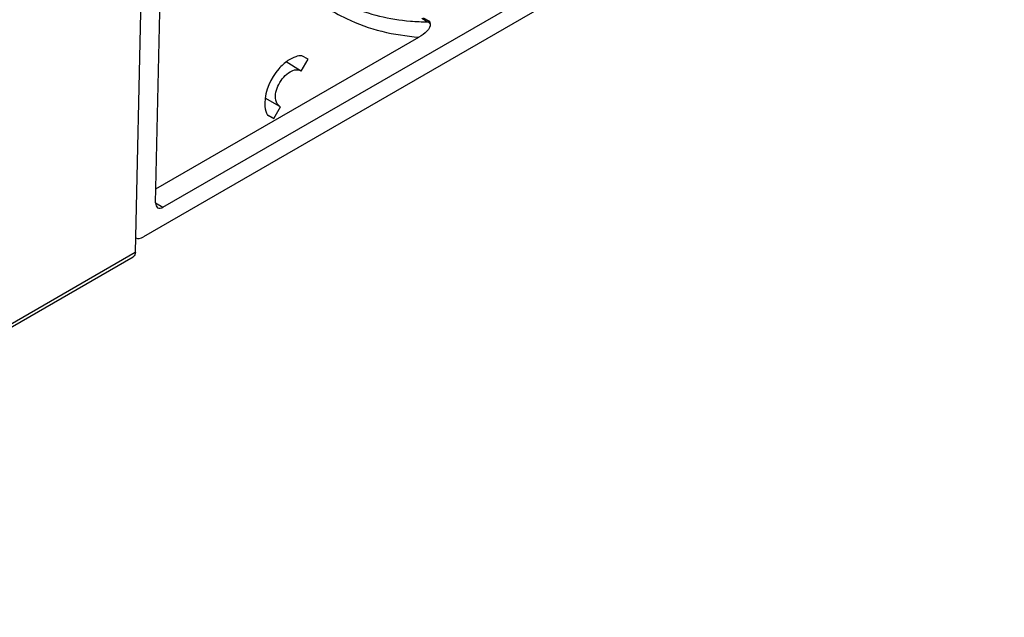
# Model space of a CAD drawing. Header units: inches. Extents: x 0 to 82.7, y 0 to 58.5.
# Tile 39 of 60: x 76.6 to 78.4, y 14.4 to 15.5. Entities that reach past the tile are written whole.
import ezdxf

# ---------------------------------------------------------------- set-up
doc = ezdxf.new("R2010")
doc.units = ezdxf.units.IN
doc.header["$LTSCALE"] = 4.547244
doc.header["$MEASUREMENT"] = 0
doc.layers.get('0').update_dxf_attribs({"linetype": 'CONTINUOUS'})

msp = doc.modelspace()

# ---------------------------------------------------------------- linework, layer by layer
at = {"color": 7, "linetype": 'CONTINUOUS'}
for p, q in [((76.8004, 15.1426), (76.8316, 16.5021)), ((76.8139, 15.1348), (78.3172, 16.0027)), ((78.3512, 15.9887), (76.7783, 15.0806)), ((76.7635, 15.053), (76.7775, 15.6746)), ((77.2867, 15.4802), (77.2979, 15.4738)), ((77.2896, 15.4811), (77.3007, 15.4747)), ((76.801, 15.1684), (77.2817, 15.446)), ((77.0664, 15.3837), (77.079, 15.4054)), ((77.079, 15.4054), (77.0679, 15.4118)), ((77.0654, 15.3844), (77.0389, 15.4004)), ((77.0277, 15.3191), (77.0006, 15.334)), ((77.0163, 15.2968), (77.0288, 15.3185)), ((77.0288, 15.3185), (77.0276, 15.3191)), ((77.0052, 15.3032), (77.0163, 15.2968)), ((77.0163, 15.2968), (77.0054, 15.3034)), ((76.8004, 15.1426), (76.8139, 15.1348)), ((75.6177, 14.3852), (76.7595, 15.0444)), ((75.6218, 14.3938), (76.7633, 15.0529))]:
    msp.add_line(p, q, dxfattribs=at)
msp.add_lwpolyline([(77.2979, 15.4738), (77.2982, 15.4738), (77.2985, 15.4738), (77.2988, 15.4739), (77.2991, 15.4739), (77.2994, 15.474), (77.2998, 15.4742), (77.3001, 15.4743), (77.3004, 15.4745), (77.3007, 15.4747)], dxfattribs=at)
for centre, radius, start, end in [((77.2996, 15.8787), 0.4049, 265.2356, 269.7575), ((77.0588, 15.3736), 0.0126, 53.0495, 66.9517)]:
    msp.add_arc(centre, radius, start, end, dxfattribs=at)
msp.add_ellipse((76.7789, 15.1044), major_axis=(0.0153, 0.0252), ratio=0.56187, start_param=-3.109153, end_param=-2.343601, dxfattribs=at)
for points, knots in [([(77.1224, 15.519), (77.1331, 15.5128), (77.178, 15.4902), (77.2281, 15.4783), (77.2659, 15.4752)], [0, 0, 0, 0, 0.245475, 1, 1, 1, 1]), ([(77.1104, 15.5016), (77.1228, 15.4934), (77.1755, 15.4635), (77.2363, 15.4489), (77.2817, 15.446)], [0, 0, 0, 0, 0.24566, 1, 1, 1, 1]), ([(77.3023, 15.47), (77.3036, 15.4654), (77.2953, 15.4548), (77.287, 15.449), (77.2817, 15.446)], [0, 0, 0, 0, 0.444059, 1, 1, 1, 1]), ([(77.0422, 15.4029), (77.0361, 15.3987), (77.014, 15.3782), (76.9999, 15.3477), (76.9999, 15.3251)], [0, 0, 0, 0, 0.245651, 1, 1, 1, 1]), ([(77.0463, 15.3826), (77.0478, 15.3835), (77.0531, 15.3862), (77.0599, 15.3869), (77.0638, 15.3852)], [0, 0, 0, 0, 0.291544, 1, 1, 1, 1]), ([(77.0276, 15.3191), (77.0236, 15.3213), (77.0163, 15.3359), (77.0243, 15.3609), (77.0373, 15.3775), (77.0463, 15.3826)], [0, 0, 0, 0, 0.184457, 0.580001, 1, 1, 1, 1]), ([(76.9999, 15.3251), (76.9999, 15.323), (77.0003, 15.3154), (77.0024, 15.3078), (77.0052, 15.3032)], [0, 0, 0, 0, 0.277356, 1, 1, 1, 1])]:
    msp.add_open_spline(points, degree=3, knots=knots, dxfattribs=at)
for points in [[(77.2979, 15.4738), (77.2995, 15.4728), (77.3012, 15.4715), (77.302, 15.4698)], [(77.3007, 15.4747), (77.3013, 15.4731), (77.302, 15.4716), (77.3021, 15.47)], [(77.0566, 15.41), (77.0515, 15.4084), (77.0466, 15.4059), (77.0422, 15.4029)], [(77.0679, 15.4118), (77.0641, 15.4119), (77.0602, 15.4112), (77.0566, 15.41)], [(76.8004, 15.1427), (76.8003, 15.1394), (76.8014, 15.1354), (76.8042, 15.1338)], [(76.8042, 15.1338), (76.807, 15.1322), (76.8111, 15.1332), (76.8139, 15.1348)], [(76.7635, 15.053), (76.7634, 15.0498), (76.7622, 15.046), (76.7595, 15.0444)]]:
    msp.add_open_spline(points, degree=3, dxfattribs=at)

doc.saveas('drawing.dxf')
